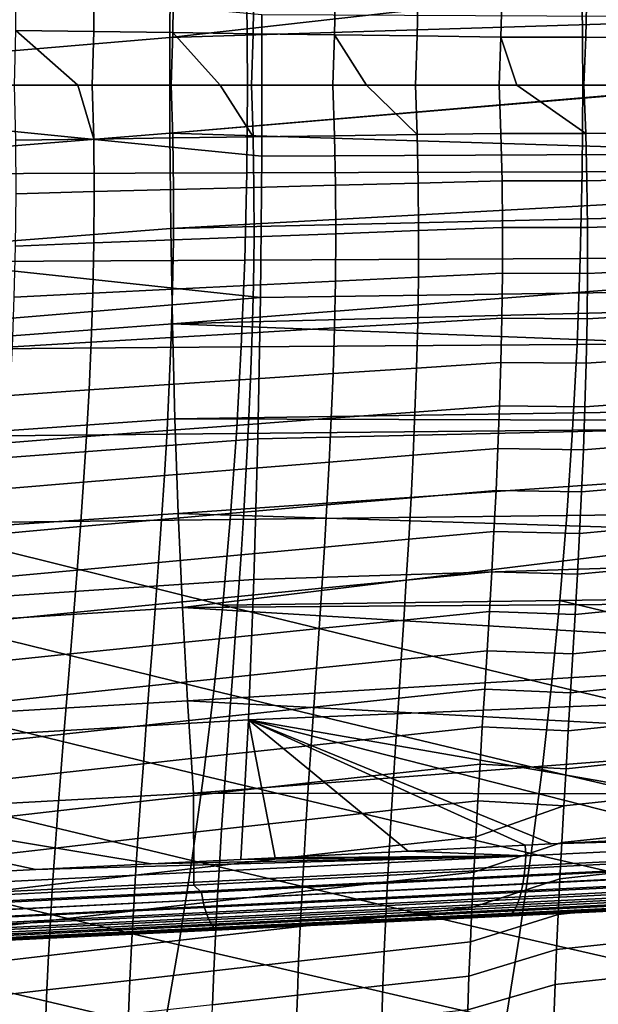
# Model space of a CAD drawing. Header units: metres. Extents: x -25 to 132, y -25 to 25.
# Tile 178 of 256: x 45.8 to 52.46, y -10.57 to 0.75. Entities that reach past the tile are written whole.
import ezdxf

# ---------------------------------------------------------------- set-up
doc = ezdxf.new("R2010")
doc.units = ezdxf.units.M
doc.layers.add('solid_12_061_071_XXX', color=7, linetype='CONTINUOUS')

msp = doc.modelspace()

# ---------------------------------------------------------------- linework, layer by layer
at = {"layer": 'solid_12_061_071_XXX'}
for points in [[(41.036861, -0.000107, 144.79538), (47.529194, 0.549796, 146.412521), (47.538963, 1.648939, 146.373184), (41.041626, 1.077531, 144.775955)], [(47.538963, 1.648939, 146.373184), (47.529194, 0.549796, 146.412521), (53.979977, 1.278917, 148.002563), (53.982368, 1.498988, 147.992981)], [(40.379467, 1.563349, 136.93129), (48.589348, 0.81457, 139.300735), (48.589348, -0.81457, 139.300735), (40.386909, -0.000003, 136.90564)], [(45.760387, 1.247989, 54.599873), (46.658955, 1.223725, 55.329914), (46.653351, 0.618839, 55.296909), (45.757061, 0.631432, 54.566593)], [(47.529194, 0.549796, 146.412521), (53.975777, 0.749701, 148.019363), (53.979977, 1.278917, 148.002563)], [(46.658955, 1.223725, 55.329914), (47.571556, 1.199274, 56.041451), (47.563881, 0.60615, 56.008911), (46.653351, 0.618839, 55.296909)], [(47.571556, 1.199274, 56.041451), (48.497791, 1.17469, 56.734146), (48.488285, 0.593393, 56.702267), (47.563881, 0.60615, 56.008911)], [(48.497791, 1.17469, 56.734146), (49.437279, 1.149984, 57.407661), (49.426189, 0.580574, 57.376648), (48.488285, 0.593393, 56.702267)], [(49.437279, 1.149984, 57.407661), (50.389587, 1.125222, 58.061745), (50.377205, 0.567728, 58.031792), (49.426189, 0.580574, 57.376648)], [(50.389587, 1.125222, 58.061745), (51.354263, 1.100456, 58.696205), (51.340893, 0.554883, 58.667496), (50.377205, 0.567728, 58.031792)], [(51.340893, 0.554883, 58.667496), (51.354263, 1.100456, 58.696205), (52.331345, 1.101003, 59.312351), (52.317245, 0.554897, 59.284126)], [(52.331345, 1.101003, 59.312351), (53.319416, 1.07592, 59.906952), (53.304981, 0.54188, 59.880325), (52.317245, 0.554897, 59.284126)], [(44.555439, 1.017543, 82.196098), (44.56395, 0, 82.208252), (48.423515, 0, 83.190727), (48.4156, 1.007602, 83.17907)], [(48.4156, 1.007602, 83.17907), (48.423515, 0, 83.190727), (52.283085, 0, 84.173203), (52.275757, 0.997647, 84.162048)], [(52.275757, 0.997647, 84.162048), (52.283085, 0, 84.173203), (56.142654, 0, 85.155678), (56.135914, 0.9877, 85.145027)], [(48.589348, -0.81457, 139.300735), (48.589348, 0.81457, 139.300735), (56.794006, 0.776512, 141.688202), (56.794006, -0.776512, 141.688202)], [(47.529247, -0.5501, 146.412521), (53.973579, 0, 148.028152), (53.975777, 0.749701, 148.019363), (47.529194, 0.549796, 146.412521)], [(45.742462, 0, 54.544109), (45.757061, 0.631432, 54.566593), (46.470562, 0, 55.140579)], [(46.470562, 0, 55.140579), (45.757061, 0.631432, 54.566593), (46.653351, 0.618839, 55.296909), (46.636951, 0, 55.274124)], [(46.636951, 0, 55.274124), (46.653351, 0.618839, 55.296909), (47.563881, 0.60615, 56.008911), (47.545891, 0, 55.986046)], [(47.545891, 0, 55.986046), (47.563881, 0.60615, 56.008911), (48.110466, 0, 56.413666)], [(48.110466, 0, 56.413666), (47.563881, 0.60615, 56.008911), (48.488285, 0.593393, 56.702267), (48.468941, 0.000001, 56.67955)], [(48.468941, 0.000001, 56.67955), (48.488285, 0.593393, 56.702267), (49.426189, 0.580574, 57.376648), (49.405762, 0, 57.354321)], [(49.405762, 0, 57.354321), (49.426189, 0.580574, 57.376648), (49.795315, 0, 57.626579)], [(49.795315, 0, 57.626579), (49.426189, 0.580574, 57.376648), (50.377205, 0.567728, 58.031792), (50.355972, 0, 58.01009)], [(50.355972, 0, 58.01009), (50.377205, 0.567728, 58.031792), (51.340893, 0.554883, 58.667496), (51.319176, 0, 58.646629)], [(41.041794, -1.077744, 144.775986), (47.529247, -0.5501, 146.412521), (47.529194, 0.549796, 146.412521), (41.036861, -0.000107, 144.79538)], [(51.319176, 0, 58.646629), (51.340893, 0.554883, 58.667496), (51.52293, 0, 58.77776)], [(51.52293, 0, 58.77776), (51.340893, 0.554883, 58.667496), (52.317245, 0.554897, 59.284126), (52.294956, 0, 59.263733)], [(52.294956, 0, 59.263733), (52.317245, 0.554897, 59.284126), (53.304981, 0.54188, 59.880325), (53.282909, 0, 59.861172)], [(46.653351, -0.618839, 55.296909), (46.470562, 0, 55.140579), (46.636951, 0, 55.274124)], [(46.653351, -0.618839, 55.296909), (46.636951, 0, 55.274124), (47.545891, 0, 55.986046), (47.563881, -0.60615, 56.008911)], [(48.488285, -0.593393, 56.702267), (48.110466, 0, 56.413666), (48.468941, 0.000001, 56.67955)], [(52.275757, -0.997647, 84.162048), (52.283085, 0, 84.173203), (48.423515, 0, 83.190727), (48.4156, -1.007602, 83.17907)], [(48.488285, -0.593393, 56.702267), (48.468941, 0.000001, 56.67955), (49.405762, 0, 57.354321), (49.426189, -0.580574, 57.376648)], [(49.426189, -0.580574, 57.376648), (49.405762, 0, 57.354321), (49.795315, 0, 57.626579), (50.377205, -0.567728, 58.031792)], [(50.377205, -0.567728, 58.031792), (49.795315, 0, 57.626579), (50.355972, 0, 58.01009)], [(50.377205, -0.567728, 58.031792), (50.355972, 0, 58.01009), (51.319176, 0, 58.646629), (51.340893, -0.554883, 58.667496)], [(51.340893, -0.554883, 58.667496), (51.319176, 0, 58.646629), (51.52293, 0, 58.77776), (52.317245, -0.554897, 59.284126)], [(52.317245, -0.554897, 59.284126), (51.52293, 0, 58.77776), (52.294956, 0, 59.263733)], [(56.135914, -0.9877, 85.145027), (56.142654, 0, 85.155678), (52.283085, 0, 84.173203), (52.275757, -0.997647, 84.162048)], [(52.317245, -0.554897, 59.284126), (52.294956, 0, 59.263733), (53.282909, 0, 59.861172), (53.304981, -0.54188, 59.880325)], [(40.386909, -0.000003, 136.90564), (48.589348, -0.81457, 139.300735), (48.573589, -2.442668, 139.355103), (40.379467, -1.563355, 136.93129)], [(48.4156, -1.007602, 83.17907), (48.423515, 0, 83.190727), (44.56395, 0, 82.208252), (44.555439, -1.017543, 82.196098)], [(45.757061, -0.631432, 54.566593), (45.742462, 0, 54.544109), (46.470562, 0, 55.140579), (46.653351, -0.618839, 55.296909)], [(47.529247, -0.5501, 146.412521), (53.973579, -0.007714, 148.028152), (53.973579, 0, 148.028152)], [(47.529247, -0.5501, 146.412521), (53.975777, -0.749701, 148.019363), (53.973579, -0.007714, 148.028152)], [(47.563881, -0.60615, 56.008911), (47.545891, 0, 55.986046), (48.110466, 0, 56.413666), (48.488285, -0.593393, 56.702267)], [(41.056427, -2.153879, 144.717789), (47.539127, -1.649243, 146.373199), (47.529247, -0.5501, 146.412521), (41.041794, -1.077744, 144.775986)], [(47.529247, -0.5501, 146.412521), (47.539127, -1.649243, 146.373199), (53.980133, -1.294333, 148.001938), (53.975777, -0.749701, 148.019363)], [(51.340893, -0.554883, 58.667496), (51.354263, -1.100457, 58.696205), (50.389587, -1.125222, 58.061745), (50.377205, -0.567728, 58.031792)], [(52.331345, -1.101002, 59.312351), (51.354263, -1.100457, 58.696205), (51.340893, -0.554883, 58.667496), (52.317245, -0.554897, 59.284126)], [(53.304981, -0.54188, 59.880325), (53.319416, -1.075921, 59.906952), (52.331345, -1.101002, 59.312351), (52.317245, -0.554897, 59.284126)], [(46.653351, -0.618839, 55.296909), (46.658955, -1.223725, 55.329914), (45.760387, -1.247988, 54.599873), (45.757061, -0.631432, 54.566593)], [(47.563881, -0.60615, 56.008911), (47.571556, -1.199274, 56.041451), (46.658955, -1.223725, 55.329914), (46.653351, -0.618839, 55.296909)], [(48.488285, -0.593393, 56.702267), (48.497791, -1.174689, 56.734146), (47.571556, -1.199274, 56.041451), (47.563881, -0.60615, 56.008911)], [(49.426189, -0.580574, 57.376648), (49.437279, -1.149984, 57.407661), (48.497791, -1.174689, 56.734146), (48.488285, -0.593393, 56.702267)], [(50.377205, -0.567728, 58.031792), (50.389587, -1.125222, 58.061745), (49.437279, -1.149984, 57.407661), (49.426189, -0.580574, 57.376648)], [(48.573589, -2.442668, 139.355103), (48.589348, -0.81457, 139.300735), (56.794006, -0.776512, 141.688202), (56.77998, -2.328701, 141.736465)], [(48.4156, -1.007602, 83.17907), (44.555439, -1.017543, 82.196098), (44.529907, -2.030667, 82.15963), (48.391846, -2.01105, 83.144112)], [(52.275757, -0.997647, 84.162048), (48.4156, -1.007602, 83.17907), (48.391846, -2.01105, 83.144112), (52.253777, -1.991404, 84.128593)], [(56.135914, -0.9877, 85.145027), (52.275757, -0.997647, 84.162048), (52.253777, -1.991404, 84.128593), (56.1157, -1.971774, 85.113068)], [(50.389587, -1.125222, 58.061745), (50.394066, -1.672507, 58.09985), (49.440052, -1.708273, 57.447266), (49.437279, -1.149984, 57.407661)], [(51.354263, -1.100457, 58.696205), (51.360153, -1.636731, 58.73267), (50.394066, -1.672507, 58.09985), (50.389587, -1.125222, 58.061745)], [(52.338085, -1.638306, 59.348324), (51.360153, -1.636731, 58.73267), (51.354263, -1.100457, 58.696205), (52.331345, -1.101002, 59.312351)], [(53.319416, -1.075921, 59.906952), (53.326958, -1.602099, 59.940979), (52.338085, -1.638306, 59.348324), (52.331345, -1.101002, 59.312351)], [(46.658955, -1.223725, 55.329914), (46.655052, -1.814763, 55.373016), (45.753815, -1.849798, 54.643822), (45.760387, -1.247988, 54.599873)], [(47.571556, -1.199274, 56.041451), (47.570114, -1.779455, 56.083549), (46.655052, -1.814763, 55.373016), (46.658955, -1.223725, 55.329914)], [(48.497791, -1.174689, 56.734146), (48.498585, -1.743954, 56.775078), (47.570114, -1.779455, 56.083549), (47.571556, -1.199274, 56.041451)], [(49.437279, -1.149984, 57.407661), (49.440052, -1.708273, 57.447266), (48.498585, -1.743954, 56.775078), (48.497791, -1.174689, 56.734146)], [(47.539127, -1.649243, 146.373199), (53.982368, -1.498988, 147.992981), (53.980133, -1.294333, 148.001938)], [(40.357227, -3.124776, 137.008133), (40.379467, -1.563355, 136.93129), (48.573589, -2.442668, 139.355103)], [(47.558815, -2.746143, 146.294632), (53.993355, -2.247436, 147.94902), (53.982368, -1.498988, 147.992981), (47.539127, -1.649243, 146.373199)], [(41.0807, -3.227051, 144.620956), (47.558815, -2.746143, 146.294632), (47.539127, -1.649243, 146.373199), (41.056427, -2.153879, 144.717789)], [(50.394066, -1.672507, 58.09985), (50.391586, -2.20961, 58.146027), (49.435539, -2.255487, 57.495361), (49.440052, -1.708273, 57.447266)], [(51.360153, -1.636731, 58.73267), (51.359417, -2.163715, 58.776817), (50.391586, -2.20961, 58.146027), (50.394066, -1.672507, 58.09985)], [(52.33831, -2.166802, 59.391968), (51.359417, -2.163715, 58.776817), (51.360153, -1.636731, 58.73267), (52.338085, -1.638306, 59.348324)], [(53.326958, -1.602099, 59.940979), (53.328354, -2.120391, 59.982342), (52.33831, -2.166802, 59.391968), (52.338085, -1.638306, 59.348324)], [(47.570114, -1.779455, 56.083549), (47.560764, -2.346779, 56.135098), (46.642933, -2.392057, 55.426102), (46.655052, -1.814763, 55.373016)], [(48.498585, -1.743954, 56.775078), (48.491779, -2.30125, 56.82497), (47.560764, -2.346779, 56.135098), (47.570114, -1.779455, 56.083549)], [(49.440052, -1.708273, 57.447266), (49.435539, -2.255487, 57.495361), (48.491779, -2.30125, 56.82497), (48.498585, -1.743954, 56.775078)], [(46.655052, -1.814763, 55.373016), (46.642933, -2.392057, 55.426102), (45.738716, -2.436985, 54.698315), (45.753815, -1.849798, 54.643822)], [(48.391846, -2.01105, 83.144112), (44.529907, -2.030667, 82.15963), (44.487358, -3.039382, 82.098846), (48.352261, -3.010349, 83.085838)], [(52.253777, -1.991404, 84.128593), (48.391846, -2.01105, 83.144112), (48.352261, -3.010349, 83.085838), (52.217144, -2.981272, 84.072823)], [(56.1157, -1.971774, 85.113068), (52.253777, -1.991404, 84.128593), (52.217144, -2.981272, 84.072823), (56.082008, -2.952217, 85.059799)], [(53.328354, -2.120391, 59.982342), (53.324356, -2.630775, 60.030964), (52.332855, -2.686482, 59.443203), (52.33831, -2.166802, 59.391968)], [(47.558815, -2.746143, 146.294632), (53.999626, -2.578722, 147.92392), (53.993355, -2.247436, 147.94902)], [(49.435539, -2.255487, 57.495361), (49.424778, -2.791672, 57.551853), (48.478489, -2.846643, 56.883709), (48.491779, -2.30125, 56.82497)], [(50.391586, -2.20961, 58.146027), (50.383095, -2.736559, 58.200184), (49.424778, -2.791672, 57.551853), (49.435539, -2.255487, 57.495361)], [(51.359417, -2.163715, 58.776817), (51.352924, -2.68142, 58.82856), (50.383095, -2.736559, 58.200184), (50.391586, -2.20961, 58.146027)], [(52.332855, -2.686482, 59.443203), (51.352924, -2.68142, 58.82856), (51.359417, -2.163715, 58.776817), (52.33831, -2.166802, 59.391968)], [(47.560764, -2.346779, 56.135098), (47.544704, -2.901329, 56.195988), (46.623882, -2.955713, 55.48904), (46.642933, -2.392057, 55.426102)], [(48.491779, -2.30125, 56.82497), (48.478489, -2.846643, 56.883709), (47.544704, -2.901329, 56.195988), (47.560764, -2.346779, 56.135098)], [(48.542202, -4.067684, 139.463684), (48.573589, -2.442668, 139.355103), (56.77998, -2.328701, 141.736465), (56.751968, -3.878396, 141.832916)], [(40.320351, -4.682454, 137.136063), (40.357227, -3.124776, 137.008133), (48.573589, -2.442668, 139.355103), (48.542202, -4.067684, 139.463684)], [(46.642933, -2.392057, 55.426102), (46.623882, -2.955713, 55.48904), (45.716469, -3.009674, 54.763222), (45.738716, -2.436985, 54.698315)], [(47.558815, -2.746143, 146.294632), (54.008728, -2.994619, 147.887497), (53.999626, -2.578722, 147.92392)], [(51.352924, -2.68142, 58.82856), (51.341526, -3.189857, 58.887817), (50.36953, -3.253385, 58.262234), (50.383095, -2.736559, 58.200184)], [(52.32254, -3.197347, 59.501949), (51.341526, -3.189857, 58.887817), (51.352924, -2.68142, 58.82856), (52.332855, -2.686482, 59.443203)], [(53.324356, -2.630775, 60.030964), (53.315697, -3.133232, 60.086773), (52.32254, -3.197347, 59.501949), (52.332855, -2.686482, 59.443203)], [(41.11454, -4.295825, 144.485779), (47.588245, -3.839335, 146.177002), (47.558815, -2.746143, 146.294632), (41.0807, -3.227051, 144.620956)], [(47.558815, -2.746143, 146.294632), (47.588245, -3.839335, 146.177002), (54.028477, -3.7401, 147.808472), (54.008728, -2.994619, 147.887497)], [(49.424778, -2.791672, 57.551853), (49.408787, -3.316877, 57.61665), (48.459824, -3.380204, 56.951195), (48.478489, -2.846643, 56.883709)], [(50.383095, -2.736559, 58.200184), (50.36953, -3.253385, 58.262234), (49.408787, -3.316877, 57.61665), (49.424778, -2.791672, 57.551853)], [(47.544704, -2.901329, 56.195988), (47.523132, -3.443197, 56.266098), (46.599182, -3.505841, 55.561726), (46.623882, -2.955713, 55.48904)], [(48.478489, -2.846643, 56.883709), (48.459824, -3.380204, 56.951195), (47.523132, -3.443197, 56.266098), (47.544704, -2.901329, 56.195988)], [(48.352261, -3.010349, 83.085838), (44.487358, -3.039382, 82.098846), (44.427788, -4.0437, 82.013741), (48.296837, -4.005505, 83.004257)], [(46.623882, -2.955713, 55.48904), (46.599182, -3.505841, 55.561726), (45.688438, -3.567998, 54.838417), (45.716469, -3.009674, 54.763222)], [(52.217144, -2.981272, 84.072823), (48.352261, -3.010349, 83.085838), (48.296837, -4.005505, 83.004257), (52.165855, -3.96725, 83.994751)], [(56.082008, -2.952217, 85.059799), (52.217144, -2.981272, 84.072823), (52.165855, -3.96725, 83.994751), (56.03484, -3.929021, 84.985222)], [(53.315697, -3.133232, 60.086773), (53.303032, -3.627847, 60.149712), (52.308094, -3.699511, 59.568142), (52.32254, -3.197347, 59.501949)], [(50.36953, -3.253385, 58.262234), (50.351723, -3.76023, 58.332096), (49.388462, -3.831274, 57.689663), (49.408787, -3.316877, 57.61665)], [(51.341526, -3.189857, 58.887817), (51.325981, -3.689141, 58.954525), (50.351723, -3.76023, 58.332096), (50.36953, -3.253385, 58.262234)], [(52.308094, -3.699511, 59.568142), (51.325981, -3.689141, 58.954525), (51.341526, -3.189857, 58.887817), (52.32254, -3.197347, 59.501949)], [(48.459824, -3.380204, 56.951195), (48.436741, -3.902132, 57.027336), (47.497066, -3.972613, 56.345345), (47.523132, -3.443197, 56.266098)], [(49.408787, -3.316877, 57.61665), (49.388462, -3.831274, 57.689663), (48.436741, -3.902132, 57.027336), (48.459824, -3.380204, 56.951195)], [(46.599182, -3.505841, 55.561726), (46.56992, -4.042705, 55.644047), (45.655777, -4.112252, 54.923794), (45.688438, -3.567998, 54.838417)], [(47.523132, -3.443197, 56.266098), (47.497066, -3.972613, 56.345345), (46.56992, -4.042705, 55.644047), (46.599182, -3.505841, 55.561726)], [(51.325981, -3.689141, 58.954525), (51.306942, -4.179495, 59.028618), (50.330368, -4.257352, 58.409714), (50.351723, -3.76023, 58.332096)], [(52.290146, -4.193177, 59.641724), (51.306942, -4.179495, 59.028618), (51.325981, -3.689141, 58.954525), (52.308094, -3.699511, 59.568142)], [(53.303032, -3.627847, 60.149712), (53.286938, -4.114789, 60.21973), (52.290146, -4.193177, 59.641724), (52.308094, -3.699511, 59.568142)], [(41.157864, -5.358774, 144.312561), (47.627357, -4.927363, 146.020599), (47.588245, -3.839335, 146.177002), (41.11454, -4.295825, 144.485779)], [(47.588245, -3.839335, 146.177002), (54.032024, -3.858674, 147.794266), (54.028477, -3.7401, 147.808472)], [(47.588245, -3.839335, 146.177002), (47.627357, -4.927363, 146.020599), (54.052593, -4.483438, 147.71196), (54.032024, -3.858674, 147.794266)], [(49.388462, -3.831274, 57.689663), (49.364555, -4.335161, 57.770828), (48.410046, -4.412765, 57.112064), (48.436741, -3.902132, 57.027336)], [(50.351723, -3.76023, 58.332096), (50.330368, -4.257352, 58.409714), (49.364555, -4.335161, 57.770828), (49.388462, -3.831274, 57.689663)], [(48.436741, -3.902132, 57.027336), (48.410046, -4.412765, 57.112064), (47.467365, -4.489955, 56.433636), (47.497066, -3.972613, 56.345345)], [(48.495419, -5.687834, 139.626343), (48.542202, -4.067684, 139.463684), (56.751968, -3.878396, 141.832916), (56.710072, -5.424057, 141.977417)], [(56.03484, -3.929021, 84.985222), (52.165855, -3.96725, 83.994751), (52.099915, -4.949337, 83.894363), (55.974194, -4.902182, 84.889336)], [(40.269119, -6.234766, 137.314911), (40.320351, -4.682454, 137.136063), (48.542202, -4.067684, 139.463684), (48.495419, -5.687834, 139.626343)], [(48.296837, -4.005505, 83.004257), (44.427788, -4.0437, 82.013741), (44.351196, -5.043632, 81.90432), (48.225578, -4.996523, 82.899353)], [(46.56992, -4.042705, 55.644047), (46.536995, -4.566721, 55.73592), (45.619438, -4.642894, 55.019253), (45.655777, -4.112252, 54.923794)], [(47.497066, -3.972613, 56.345345), (47.467365, -4.489955, 56.433636), (46.536995, -4.566721, 55.73592), (46.56992, -4.042705, 55.644047)], [(52.165855, -3.96725, 83.994751), (48.296837, -4.005505, 83.004257), (48.225578, -4.996523, 82.899353), (52.099915, -4.949337, 83.894363)], [(51.306942, -4.179495, 59.028618), (51.285038, -4.661149, 59.110039), (50.306156, -4.74502, 58.495018), (50.330368, -4.257352, 58.409714)], [(52.269325, -4.678555, 59.722637), (51.285038, -4.661149, 59.110039), (51.306942, -4.179495, 59.028618), (52.290146, -4.193177, 59.641724)], [(53.286938, -4.114789, 60.21973), (53.267986, -4.594227, 60.296772), (52.269325, -4.678555, 59.722637), (52.290146, -4.193177, 59.641724)], [(50.330368, -4.257352, 58.409714), (50.306156, -4.74502, 58.495018), (49.337803, -4.828843, 57.860069), (49.364555, -4.335161, 57.770828)], [(48.410046, -4.412765, 57.112064), (48.380527, -4.912446, 57.205296), (47.434868, -4.995605, 56.530899), (47.467365, -4.489955, 56.433636)], [(49.364555, -4.335161, 57.770828), (49.337803, -4.828843, 57.860069), (48.380527, -4.912446, 57.205296), (48.410046, -4.412765, 57.112064)], [(47.467365, -4.489955, 56.433636), (47.434868, -4.995605, 56.530899), (46.501308, -5.078312, 55.837254), (46.536995, -4.566721, 55.73592)], [(47.627357, -4.927363, 146.020599), (54.077278, -5.131972, 147.613174), (54.052593, -4.483438, 147.71196)], [(46.536995, -4.566721, 55.73592), (46.501308, -5.078312, 55.837254), (45.580357, -5.160383, 55.124706), (45.619438, -4.642894, 55.019253)], [(53.267986, -4.594227, 60.296772), (53.24675, -5.066332, 60.380787), (52.246265, -5.155851, 59.810825), (52.269325, -4.678555, 59.722637)], [(50.306156, -4.74502, 58.495018), (50.279781, -5.223501, 58.587944), (49.308952, -5.312623, 57.957325), (49.337803, -4.828843, 57.860069)], [(51.285038, -4.661149, 59.110039), (51.260918, -5.134332, 59.198734), (50.279781, -5.223501, 58.587944), (50.306156, -4.74502, 58.495018)], [(52.246265, -5.155851, 59.810825), (51.260918, -5.134332, 59.198734), (51.285038, -4.661149, 59.110039), (52.269325, -4.678555, 59.722637)], [(49.337803, -4.828843, 57.860069), (49.308952, -5.312623, 57.957325), (48.348984, -5.401518, 57.306957), (48.380527, -4.912446, 57.205296)], [(41.21059, -6.414512, 144.101501), (47.676071, -6.008789, 145.825623), (47.627357, -4.927363, 146.020599), (41.157864, -5.358774, 144.312561)], [(48.380527, -4.912446, 57.205296), (48.348984, -5.401518, 57.306957), (47.400417, -5.489945, 56.637047), (47.434868, -4.995605, 56.530899)], [(47.627357, -4.927363, 146.020599), (47.676071, -6.008789, 145.825623), (54.081066, -5.224196, 147.598022), (54.077278, -5.131972, 147.613174)], [(52.099915, -4.949337, 83.894363), (48.225578, -4.996523, 82.899353), (48.138489, -5.983407, 82.771133), (52.019318, -5.927533, 83.771667)], [(55.974194, -4.902182, 84.889336), (52.099915, -4.949337, 83.894363), (52.019318, -5.927533, 83.771667), (55.900066, -5.871693, 84.772133)], [(48.035561, -6.966165, 82.619598), (48.138489, -5.983407, 82.771133), (44.351196, -5.043632, 81.90432), (44.257587, -6.039188, 81.770569)], [(48.138489, -5.983407, 82.771133), (48.225578, -4.996523, 82.899353), (44.351196, -5.043632, 81.90432)], [(46.501308, -5.078312, 55.837254), (46.463745, -5.577899, 55.947968), (45.539482, -5.665184, 55.240059), (45.580357, -5.160383, 55.124706)], [(47.434868, -4.995605, 56.530899), (47.400417, -5.489945, 56.637047), (46.463745, -5.577899, 55.947968), (46.501308, -5.078312, 55.837254)], [(53.24675, -5.066332, 60.380787), (53.223797, -5.531276, 60.471729), (52.221592, -5.625275, 59.906227), (52.246265, -5.155851, 59.810825)], [(51.260918, -5.134332, 59.198734), (51.235218, -5.599274, 59.294643), (50.251938, -5.693059, 58.688431), (50.279781, -5.223501, 58.587944)], [(52.221592, -5.625275, 59.906227), (51.235218, -5.599274, 59.294643), (51.260918, -5.134332, 59.198734), (52.246265, -5.155851, 59.810825)], [(47.676071, -6.008789, 145.825623), (54.113873, -5.961938, 147.466721), (54.081066, -5.224196, 147.598022)], [(49.308952, -5.312623, 57.957325), (49.278748, -5.786806, 58.062519), (48.316208, -5.880325, 57.416977), (48.348984, -5.401518, 57.306957)], [(50.279781, -5.223501, 58.587944), (50.251938, -5.693059, 58.688431), (49.278748, -5.786806, 58.062519), (49.308952, -5.312623, 57.957325)], [(48.348984, -5.401518, 57.306957), (48.316208, -5.880325, 57.416977), (47.364861, -5.973358, 56.752003), (47.400417, -5.489945, 56.637047)], [(48.433559, -7.301352, 139.84288), (48.495419, -5.687834, 139.626343), (56.710072, -5.424057, 141.977417), (56.654396, -6.964169, 142.169815)], [(47.400417, -5.489945, 56.637047), (47.364861, -5.973358, 56.752003), (46.425201, -6.065904, 56.06797), (46.463745, -5.577899, 55.947968)], [(53.223797, -5.531276, 60.471729), (53.199654, -5.989246, 60.569553), (52.195881, -6.087051, 60.008808), (52.221592, -5.625275, 59.906227)], [(46.463745, -5.577899, 55.947968), (46.425201, -6.065904, 56.06797), (45.497749, -6.157756, 55.365215), (45.539482, -5.665184, 55.240059)], [(51.235218, -5.599274, 59.294643), (51.208549, -6.056212, 59.397713), (50.223274, -6.153971, 58.796425), (50.251938, -5.693059, 58.688431)], [(52.195881, -6.087051, 60.008808), (51.208549, -6.056212, 59.397713), (51.235218, -5.599274, 59.294643), (52.221592, -5.625275, 59.906227)], [(40.203876, -7.780003, 137.54454), (40.269119, -6.234766, 137.314911), (48.495419, -5.687834, 139.626343), (48.433559, -7.301352, 139.84288)], [(50.251938, -5.693059, 58.688431), (50.223274, -6.153971, 58.796425), (49.247883, -6.251705, 58.175594), (49.278748, -5.786806, 58.062519)], [(48.316208, -5.880325, 57.416977), (48.28294, -6.349217, 57.53529), (47.328979, -6.446234, 56.875694), (47.364861, -5.973358, 56.752003)], [(49.278748, -5.786806, 58.062519), (49.247883, -6.251705, 58.175594), (48.28294, -6.349217, 57.53529), (48.316208, -5.880325, 57.416977)], [(55.812462, -6.837548, 84.633629), (55.900066, -5.871693, 84.772133), (52.019318, -5.927533, 83.771667)], [(47.364861, -5.973358, 56.752003), (47.328979, -6.446234, 56.875694), (46.386505, -6.542758, 56.197189), (46.425201, -6.065904, 56.06797)], [(47.676071, -6.008789, 145.825623), (54.1353, -6.396424, 147.380981), (54.113873, -5.961938, 147.466721)], [(51.814163, -7.872251, 83.45932), (51.924068, -6.901838, 83.626648), (48.138489, -5.983407, 82.771133), (48.035561, -6.966165, 82.619598)], [(51.924068, -6.901838, 83.626648), (52.019318, -5.927533, 83.771667), (48.138489, -5.983407, 82.771133)], [(55.71138, -7.799742, 84.473801), (55.812462, -6.837548, 84.633629), (52.019318, -5.927533, 83.771667), (51.924068, -6.901838, 83.626648)], [(53.199654, -5.989246, 60.569553), (53.174698, -6.440475, 60.674252), (52.169533, -6.541451, 60.118561), (52.195881, -6.087051, 60.008808)], [(41.272663, -7.461666, 143.852783), (47.734325, -7.082201, 145.592316), (47.676071, -6.008789, 145.825623), (41.21059, -6.414512, 144.101501)], [(47.916798, -7.9448, 82.444733), (48.035561, -6.966165, 82.619598), (44.257587, -6.039188, 81.770569), (44.146961, -7.030381, 81.612488)], [(46.425201, -6.065904, 56.06797), (46.386505, -6.542758, 56.197189), (45.456028, -6.63857, 55.500107), (45.497749, -6.157756, 55.365215)], [(47.676071, -6.008789, 145.825623), (47.734325, -7.082201, 145.592316), (54.151001, -6.696231, 147.31813), (54.1353, -6.396424, 147.380981)], [(51.208549, -6.056212, 59.397713), (51.181347, -6.505428, 59.507931), (50.19426, -6.606553, 58.911911), (50.223274, -6.153971, 58.796425)], [(52.169533, -6.541451, 60.118561), (51.181347, -6.505428, 59.507931), (51.208549, -6.056212, 59.397713), (52.195881, -6.087051, 60.008808)], [(50.223274, -6.153971, 58.796425), (50.19426, -6.606553, 58.911911), (49.216858, -6.707674, 58.296539), (49.247883, -6.251705, 58.175594)], [(49.247883, -6.251705, 58.175594), (49.216858, -6.707674, 58.296539), (48.249699, -6.808584, 57.66188), (48.28294, -6.349217, 57.53529)], [(47.328979, -6.446234, 56.875694), (47.293316, -6.908999, 57.00811), (46.348209, -7.008922, 56.335617), (46.386505, -6.542758, 56.197189)], [(48.28294, -6.349217, 57.53529), (48.249699, -6.808584, 57.66188), (47.293316, -6.908999, 57.00811), (47.328979, -6.446234, 56.875694)], [(53.174698, -6.440475, 60.674252), (53.149288, -6.885202, 60.785828), (52.142944, -6.988753, 60.235474), (52.169533, -6.541451, 60.118561)], [(46.386505, -6.542758, 56.197189), (46.348209, -7.008922, 56.335617), (45.414898, -7.108125, 55.644711), (45.456028, -6.63857, 55.500107)], [(51.181347, -6.505428, 59.507931), (51.153996, -6.947215, 59.625298), (50.165302, -7.051134, 59.034885), (50.19426, -6.606553, 58.911911)], [(52.142944, -6.988753, 60.235474), (51.153996, -6.947215, 59.625298), (51.181347, -6.505428, 59.507931), (52.169533, -6.541451, 60.118561)], [(50.19426, -6.606553, 58.911911), (50.165302, -7.051134, 59.034885), (49.1861, -7.155076, 58.425354), (49.216858, -6.707674, 58.296539)], [(47.734325, -7.082201, 145.592316), (54.192429, -7.426641, 147.152359), (54.151001, -6.696231, 147.31813)], [(49.216858, -6.707674, 58.296539), (49.1861, -7.155076, 58.425354), (48.216934, -7.258827, 57.796753), (48.249699, -6.808584, 57.66188)], [(47.293316, -6.908999, 57.00811), (47.258339, -7.362088, 57.149254), (46.310814, -7.464866, 56.483246), (46.348209, -7.008922, 56.335617)], [(48.249699, -6.808584, 57.66188), (48.216934, -7.258827, 57.796753), (47.258339, -7.362088, 57.149254), (47.293316, -6.908999, 57.00811)], [(55.596817, -8.758267, 84.292664), (55.71138, -7.799742, 84.473801), (51.924068, -6.901838, 83.626648), (51.814163, -7.872251, 83.45932)], [(53.149288, -6.885202, 60.785828), (53.123787, -7.323669, 60.904274), (52.116497, -7.429233, 60.359558), (52.142944, -6.988753, 60.235474)], [(46.348209, -7.008922, 56.335617), (46.310814, -7.464866, 56.483246), (45.374866, -7.566924, 55.799034), (45.414898, -7.108125, 55.644711)], [(51.689602, -8.838772, 83.269676), (51.814163, -7.872251, 83.45932), (48.035561, -6.966165, 82.619598), (47.916798, -7.9448, 82.444733)], [(55.597923, -8.546329, 142.134476), (48.433559, -7.301352, 139.84288), (56.654396, -6.964169, 142.169815), (56.565918, -8.498116, 142.404633)], [(51.153996, -6.947215, 59.625298), (51.126888, -7.381866, 59.749809), (50.136818, -7.488043, 59.165356), (50.165302, -7.051134, 59.034885)], [(52.116497, -7.429233, 60.359558), (51.126888, -7.381866, 59.749809), (51.153996, -6.947215, 59.625298), (52.142944, -6.988753, 60.235474)], [(41.343994, -8.498859, 143.566666), (47.802044, -8.146192, 145.320877), (47.734325, -7.082201, 145.592316), (41.272663, -7.461666, 143.852783)], [(47.7822, -8.919318, 82.246544), (47.916798, -7.9448, 82.444733), (44.146961, -7.030381, 81.612488), (44.019314, -8.017219, 81.430077)], [(47.734325, -7.082201, 145.592316), (47.802044, -8.146192, 145.320877), (54.205994, -7.649857, 147.098068), (54.192429, -7.426641, 147.152359)], [(50.165302, -7.051134, 59.034885), (50.136818, -7.488043, 59.165356), (49.15604, -7.594275, 58.562035), (49.1861, -7.155076, 58.425354)], [(49.1861, -7.155076, 58.425354), (49.15604, -7.594275, 58.562035), (48.185101, -7.700344, 57.939903), (48.216934, -7.258827, 57.796753)], [(47.314426, -8.958158, 139.822495), (40.203876, -7.780003, 137.54454), (48.433559, -7.301352, 139.84288), (48.347012, -8.906831, 140.110428)], [(47.258339, -7.362088, 57.149254), (47.224529, -7.805935, 57.299122), (46.274811, -7.91106, 56.640079), (46.310814, -7.464866, 56.483246)], [(48.216934, -7.258827, 57.796753), (48.185101, -7.700344, 57.939903), (47.224529, -7.805935, 57.299122), (47.258339, -7.362088, 57.149254)], [(48.74189, -8.887205, 140.220581), (48.347012, -8.906831, 140.110428), (48.433559, -7.301352, 139.84288)], [(53.693447, -8.641098, 141.602814), (48.433559, -7.301352, 139.84288), (55.597923, -8.546329, 142.134476)], [(50.275055, -8.811016, 140.648422), (48.74189, -8.887205, 140.220581), (48.433559, -7.301352, 139.84288)], [(51.620941, -8.744132, 141.024155), (50.275055, -8.811016, 140.648422), (48.433559, -7.301352, 139.84288)], [(51.922512, -8.729144, 141.108353), (51.620941, -8.744132, 141.024155), (48.433559, -7.301352, 139.84288)], [(53.693447, -8.641098, 141.602814), (51.922512, -8.729144, 141.108353), (48.433559, -7.301352, 139.84288)], [(53.123787, -7.323669, 60.904274), (53.098545, -7.756116, 61.029594), (52.09058, -7.86317, 60.490803), (52.116497, -7.429233, 60.359558)], [(46.310814, -7.464866, 56.483246), (46.274811, -7.91106, 56.640079), (45.336452, -8.015471, 55.96307), (45.374866, -7.566924, 55.799034)], [(51.126888, -7.381866, 59.749809), (51.100407, -7.809676, 59.88147), (50.109211, -7.91761, 59.303314), (50.136818, -7.488043, 59.165356)], [(52.09058, -7.86317, 60.490803), (51.100407, -7.809676, 59.88147), (51.126888, -7.381866, 59.749809), (52.116497, -7.429233, 60.359558)], [(50.136818, -7.488043, 59.165356), (50.109211, -7.91761, 59.303314), (49.127117, -8.025638, 58.706585), (49.15604, -7.594275, 58.562035)], [(48.185101, -7.700344, 57.939903), (48.154659, -8.133534, 58.091335), (47.192356, -8.240976, 57.457714), (47.224529, -7.805935, 57.299122)], [(47.802044, -8.146192, 145.320877), (54.238129, -8.152737, 146.969452), (54.205994, -7.649857, 147.098068)], [(49.15604, -7.594275, 58.562035), (49.127117, -8.025638, 58.706585), (48.154659, -8.133534, 58.091335), (48.185101, -7.700344, 57.939903)], [(45.985008, -9.02426, 139.452042), (40.203876, -7.780003, 137.54454), (47.314426, -8.958158, 139.822495)], [(45.985008, -9.02426, 139.452042), (45.03648, -9.071442, 139.187958), (40.203876, -7.780003, 137.54454)], [(47.224529, -7.805935, 57.299122), (47.192356, -8.240976, 57.457714), (46.240692, -8.347975, 56.806114), (46.274811, -7.91106, 56.640079)], [(51.100407, -7.809676, 59.88147), (51.074936, -8.230939, 60.020279), (50.082893, -8.340162, 59.448765), (50.109211, -7.91761, 59.303314)], [(52.065575, -8.29084, 60.629215), (51.074936, -8.230939, 60.020279), (51.100407, -7.809676, 59.88147), (52.09058, -7.86317, 60.490803)], [(53.098545, -7.756116, 61.029594), (53.073921, -8.182781, 61.161781), (52.065575, -8.29084, 60.629215), (52.09058, -7.86317, 60.490803)], [(46.274811, -7.91106, 56.640079), (46.240692, -8.347975, 56.806114), (45.300163, -8.454273, 56.136826), (45.336452, -8.015471, 55.96307)], [(50.109211, -7.91761, 59.303314), (50.082893, -8.340162, 59.448765), (49.099754, -8.449526, 58.859005), (49.127117, -8.025638, 58.706585)], [(55.468773, -9.71312, 84.09021), (55.596817, -8.758267, 84.292664), (51.814163, -7.872251, 83.45932), (51.689602, -8.838772, 83.269676)], [(47.631767, -9.889724, 82.025032), (47.7822, -8.919318, 82.246544), (44.019314, -8.017219, 81.430077), (43.874645, -8.999715, 81.223328)], [(51.550385, -9.8014, 83.057709), (51.689602, -8.838772, 83.269676), (47.916798, -7.9448, 82.444733), (47.7822, -8.919318, 82.246544)], [(49.127117, -8.025638, 58.706585), (49.099754, -8.449526, 58.859005), (48.126053, -8.558798, 58.251045), (48.154659, -8.133534, 58.091335)], [(44.138931, -9.387632, 143.987122), (47.806656, -9.202583, 144.991959), (47.802044, -8.146192, 145.320877), (41.343994, -8.498859, 143.566666)], [(48.154659, -8.133534, 58.091335), (48.126053, -8.558798, 58.251045), (47.162292, -8.667644, 57.625034), (47.192356, -8.240976, 57.457714)], [(47.802044, -8.146192, 145.320877), (47.806656, -9.202583, 144.991959), (54.288082, -8.874093, 146.769562), (54.238129, -8.152737, 146.969452)], [(47.192356, -8.240976, 57.457714), (47.162292, -8.667644, 57.625034), (46.20895, -8.776076, 56.981358), (46.240692, -8.347975, 56.806114)], [(51.074936, -8.230939, 60.020279), (51.050808, -8.645941, 60.166248), (50.058208, -8.756019, 59.601723), (50.082893, -8.340162, 59.448765)], [(52.065575, -8.29084, 60.629215), (51.050808, -8.645941, 60.166248), (51.074936, -8.230939, 60.020279)], [(53.073921, -8.182781, 61.161781), (53.050194, -8.603908, 61.300858), (52.041775, -8.712518, 60.774815), (52.065575, -8.29084, 60.629215)], [(46.240692, -8.347975, 56.806114), (46.20895, -8.776076, 56.981358), (45.26651, -8.883829, 56.320293), (45.300163, -8.454273, 56.136826)], [(50.082893, -8.340162, 59.448765), (50.058208, -8.756019, 59.601723), (49.074322, -8.866287, 59.01931), (49.099754, -8.449526, 58.859005)], [(52.065575, -8.29084, 60.629215), (52.041775, -8.712518, 60.774815), (51.028278, -9.054961, 60.319405), (51.050808, -8.645941, 60.166248)], [(49.099754, -8.449526, 58.859005), (49.074322, -8.866287, 59.01931), (48.099663, -8.976511, 58.41906), (48.126053, -8.558798, 58.251045)], [(48.126053, -8.558798, 58.251045), (48.099663, -8.976511, 58.41906), (47.134727, -9.086343, 57.801105), (47.162292, -8.667644, 57.625034)], [(51.61964, -8.980365, 141.102722), (51.626678, -8.864407, 141.057541), (58.210995, -8.537885, 142.894272), (58.20422, -8.655154, 142.938782)], [(51.626678, -8.864407, 141.057541), (51.620941, -8.744132, 141.024155), (51.922512, -8.729144, 141.108353), (58.210995, -8.537885, 142.894272)], [(58.210995, -8.537885, 142.894272), (51.922512, -8.729144, 141.108353), (53.693447, -8.641098, 141.602814)], [(53.050194, -8.603908, 61.300858), (53.027596, -9.019736, 61.446846), (52.019436, -9.128472, 60.927628), (52.041775, -8.712518, 60.774815)], [(47.162292, -8.667644, 57.625034), (47.134727, -9.086343, 57.801105), (46.179981, -9.195798, 57.165836), (46.20895, -8.776076, 56.981358)], [(51.050808, -8.645941, 60.166248), (51.028278, -9.054961, 60.319405), (50.035431, -9.165483, 59.762222), (50.058208, -8.756019, 59.601723)], [(52.041775, -8.712518, 60.774815), (52.019436, -9.128472, 60.927628), (51.007599, -9.458278, 60.47979), (51.028278, -9.054961, 60.319405)], [(51.608513, -9.089778, 141.161407), (51.61964, -8.980365, 141.102722), (58.20422, -8.655154, 142.938782), (58.193291, -8.765902, 142.997055)], [(46.20895, -8.776076, 56.981358), (46.179981, -9.195798, 57.165836), (45.235901, -9.304599, 56.513512), (45.26651, -8.883829, 56.320293)], [(51.626678, -8.864407, 141.057541), (48.74189, -8.887205, 140.220581), (50.275055, -8.811016, 140.648422)], [(50.058208, -8.756019, 59.601723), (50.035431, -9.165483, 59.762222), (49.051094, -9.276251, 59.187546), (49.074322, -8.866287, 59.01931)], [(51.626678, -8.864407, 141.057541), (50.275055, -8.811016, 140.648422), (51.620941, -8.744132, 141.024155)], [(51.593475, -9.190947, 141.232651), (51.608513, -9.089778, 141.161407), (58.193291, -8.765902, 142.997055), (58.178383, -8.86838, 143.068146)], [(45.034065, -9.305254, 139.267899), (45.041302, -9.190557, 139.222061), (51.626678, -8.864407, 141.057541), (51.61964, -8.980365, 141.102722)], [(45.041302, -9.190557, 139.222061), (45.03648, -9.071442, 139.187958), (45.985008, -9.02426, 139.452042), (51.626678, -8.864407, 141.057541)], [(51.626678, -8.864407, 141.057541), (45.985008, -9.02426, 139.452042), (47.314426, -8.958158, 139.822495)], [(51.626678, -8.864407, 141.057541), (47.314426, -8.958158, 139.822495), (48.347012, -8.906831, 140.110428)], [(51.396511, -10.760137, 82.823418), (51.550385, -9.8014, 83.057709), (47.7822, -8.919318, 82.246544), (47.631767, -9.889724, 82.025032)], [(54.301048, -8.96484, 146.738159), (54.288082, -8.874093, 146.769562), (47.806656, -9.202583, 144.991959), (47.892429, -9.287274, 144.979233)], [(49.074322, -8.866287, 59.01931), (49.051094, -9.276251, 59.187546), (48.075775, -9.387025, 58.595421), (48.099663, -8.976511, 58.41906)], [(51.626678, -8.864407, 141.057541), (48.347012, -8.906831, 140.110428), (48.74189, -8.887205, 140.220581)], [(55.327248, -10.664292, 83.866447), (55.468773, -9.71312, 84.09021), (51.689602, -8.838772, 83.269676), (51.550385, -9.8014, 83.057709)], [(51.57476, -9.282299, 141.315369), (51.593475, -9.190947, 141.232651), (58.178383, -8.86838, 143.068146), (58.159725, -8.960971, 143.150955)], [(47.4655, -10.856023, 81.780182), (47.631767, -9.889724, 82.025032), (43.874645, -8.999715, 81.223328), (43.712963, -9.97788, 80.992249)], [(45.022823, -9.413388, 139.326965), (45.034065, -9.305254, 139.267899), (51.61964, -8.980365, 141.102722), (51.608513, -9.089778, 141.161407)], [(48.099663, -8.976511, 58.41906), (48.075775, -9.387025, 58.595421), (47.109959, -9.497448, 57.985973), (47.134727, -9.086343, 57.801105)], [(54.316803, -9.050488, 146.695679), (54.301048, -8.96484, 146.738159), (47.892429, -9.287274, 144.979233), (47.908291, -9.370687, 144.935913)], [(54.335083, -9.129609, 146.642822), (54.316803, -9.050488, 146.695679), (47.908291, -9.370687, 144.935913), (47.926552, -9.447601, 144.882645)], [(51.028278, -9.054961, 60.319405), (51.007599, -9.458278, 60.47979), (50.01482, -9.568858, 59.930305), (50.035431, -9.165483, 59.762222)], [(51.527508, -9.43005, 141.509918), (51.552658, -9.362414, 141.408264), (58.137615, -9.042215, 143.244171), (58.112404, -9.110829, 143.346329)], [(51.552658, -9.362414, 141.408264), (51.57476, -9.282299, 141.315369), (58.159725, -8.960971, 143.150955), (58.137615, -9.042215, 143.244171)], [(53.027596, -9.019736, 61.446846), (53.006371, -9.430508, 61.599777), (51.99881, -9.538974, 61.087696), (52.019436, -9.128472, 60.927628)], [(45.007748, -9.513303, 139.398376), (45.022823, -9.413388, 139.326965), (51.608513, -9.089778, 141.161407), (51.593475, -9.190947, 141.232651)], [(47.134727, -9.086343, 57.801105), (47.109959, -9.497448, 57.985973), (46.154099, -9.607534, 57.359596), (46.179981, -9.195798, 57.165836)], [(54.355587, -9.200882, 146.58046), (54.335083, -9.129609, 146.642822), (47.926552, -9.447601, 144.882645), (47.946922, -9.516774, 144.820312)], [(50.035431, -9.165483, 59.762222), (50.01482, -9.568858, 59.930305), (49.03035, -9.679744, 59.363747), (49.051094, -9.276251, 59.187546)], [(52.019436, -9.128472, 60.927628), (51.99881, -9.538974, 61.087696), (50.989021, -9.856168, 60.647434), (51.007599, -9.458278, 60.47979)], [(51.469685, -9.523884, 141.732986), (51.499706, -9.484153, 141.618713), (58.084488, -9.165732, 143.455811), (58.054302, -9.206056, 143.570892)], [(51.499706, -9.484153, 141.618713), (51.527508, -9.43005, 141.509918), (58.112404, -9.110829, 143.346329), (58.084488, -9.165732, 143.455811)], [(47.892429, -9.287274, 144.979233), (47.806656, -9.202583, 144.991959), (44.138931, -9.387632, 143.987122), (41.437946, -9.6107, 143.209946)], [(47.908291, -9.370687, 144.935913), (47.892429, -9.287274, 144.979233), (41.437946, -9.6107, 143.209946), (41.453876, -9.691983, 143.165955)], [(44.967072, -9.682505, 139.573624), (44.989067, -9.603468, 139.481018), (51.57476, -9.282299, 141.315369), (51.552658, -9.362414, 141.408264)], [(44.989067, -9.603468, 139.481018), (45.007748, -9.513303, 139.398376), (51.593475, -9.190947, 141.232651), (51.57476, -9.282299, 141.315369)], [(46.179981, -9.195798, 57.165836), (46.154099, -9.607534, 57.359596), (45.208652, -9.717, 56.716534), (45.235901, -9.304599, 56.513512)], [(54.377968, -9.263117, 146.509644), (54.355587, -9.200882, 146.58046), (47.946922, -9.516774, 144.820312), (47.96907, -9.57709, 144.749908)], [(54.401852, -9.315274, 146.431549), (54.377968, -9.263117, 146.509644), (47.96907, -9.57709, 144.749908), (47.992638, -9.627573, 144.672562)], [(49.051094, -9.276251, 59.187546), (49.03035, -9.679744, 59.363747), (48.05468, -9.790691, 58.78017), (48.075775, -9.387025, 58.595421)], [(51.437908, -9.548625, 141.850952), (51.469685, -9.523884, 141.732986), (58.054302, -9.206056, 143.570892), (58.022331, -9.231165, 143.689743)], [(58.022331, -9.231165, 143.689743), (57.973385, -9.24142, 143.806122), (57.429207, -9.267647, 143.654175), (51.437908, -9.548625, 141.850952)], [(51.437908, -9.548625, 141.850952), (57.429207, -9.267647, 143.654175), (55.381069, -9.366358, 143.082062)], [(47.926552, -9.447601, 144.882645), (47.908291, -9.370687, 144.935913), (41.453876, -9.691983, 143.165955), (41.472099, -9.766819, 143.112442)], [(44.942093, -9.749203, 139.674805), (44.967072, -9.682505, 139.573624), (51.552658, -9.362414, 141.408264), (51.527508, -9.43005, 141.509918)], [(48.075775, -9.387025, 58.595421), (48.05468, -9.790691, 58.78017), (47.088287, -9.901333, 58.179688), (47.109959, -9.497448, 57.985973)], [(54.426846, -9.356485, 146.347488), (54.401852, -9.315274, 146.431549), (47.992638, -9.627573, 144.672562), (48.017246, -9.667409, 144.589523)], [(54.452526, -9.386062, 146.258865), (54.426846, -9.356485, 146.347488), (48.017246, -9.667409, 144.589523), (48.0425, -9.695952, 144.502167)], [(54.47847, -9.403508, 146.16716), (54.452526, -9.386062, 146.258865), (48.0425, -9.695952, 144.502167), (48.067986, -9.712745, 144.41185)], [(51.437908, -9.548625, 141.850952), (55.381069, -9.366358, 143.082062), (53.477264, -9.458112, 142.550018)], [(47.946922, -9.516774, 144.820312), (47.926552, -9.447601, 144.882645), (41.472099, -9.766819, 143.112442), (41.492329, -9.834035, 143.050247)], [(44.884766, -9.841702, 139.896515), (44.914516, -9.802541, 139.78299), (51.499706, -9.484153, 141.618713), (51.469685, -9.523884, 141.732986)], [(44.914516, -9.802541, 139.78299), (44.942093, -9.749203, 139.674805), (51.527508, -9.43005, 141.509918), (51.499706, -9.484153, 141.618713)], [(47.109959, -9.497448, 57.985973), (47.088287, -9.901333, 58.179688), (46.131603, -10.011683, 57.562691), (46.154099, -9.607534, 57.359596)], [(48.067986, -9.712745, 144.41185), (48.023186, -9.720891, 144.303467), (54.504238, -9.408535, 146.073883), (54.47847, -9.403508, 146.16716)], [(51.706787, -9.543441, 142.055161), (53.477264, -9.458112, 142.550018), (54.504238, -9.408535, 146.073883), (48.023186, -9.720891, 144.303467)], [(51.007599, -9.458278, 60.47979), (50.989021, -9.856168, 60.647434), (49.996643, -9.966447, 60.106003), (50.01482, -9.568858, 59.930305)], [(51.437908, -9.548625, 141.850952), (53.477264, -9.458112, 142.550018), (51.706787, -9.543441, 142.055161)], [(53.006371, -9.430508, 61.599777), (52.986752, -9.836465, 61.759682), (51.980156, -9.944293, 61.255043), (51.99881, -9.538974, 61.087696)], [(47.96907, -9.57709, 144.749908), (47.946922, -9.516774, 144.820312), (41.492329, -9.834035, 143.050247), (41.514244, -9.892581, 142.980331)], [(47.992638, -9.627573, 144.672562), (47.96907, -9.57709, 144.749908), (41.514244, -9.892581, 142.980331), (41.537506, -9.941542, 142.903793)], [(48.017246, -9.667409, 144.589523), (47.992638, -9.627573, 144.672562), (41.537506, -9.941542, 142.903793), (41.561752, -9.980151, 142.821838)], [(44.853294, -9.866088, 140.013672), (44.884766, -9.841702, 139.896515), (51.469685, -9.523884, 141.732986), (51.437908, -9.548625, 141.850952)], [(51.437908, -9.548625, 141.850952), (51.396103, -9.558414, 141.968323), (50.059597, -9.622828, 141.594833), (44.853294, -9.866088, 140.013672)], [(44.853294, -9.866088, 140.013672), (50.059597, -9.622828, 141.594833), (48.526512, -9.696715, 141.16655)], [(46.154099, -9.607534, 57.359596), (46.131603, -10.011683, 57.562691), (45.185078, -10.121447, 56.929409), (45.208652, -9.717, 56.716534)], [(51.396103, -9.558414, 141.968323), (51.706787, -9.543441, 142.055161), (48.023186, -9.720891, 144.303467)], [(50.059597, -9.622828, 141.594833), (51.396103, -9.558414, 141.968323), (48.023186, -9.720891, 144.303467)], [(48.526512, -9.696715, 141.16655), (50.059597, -9.622828, 141.594833), (48.023186, -9.720891, 144.303467)], [(50.01482, -9.568858, 59.930305), (49.996643, -9.966447, 60.106003), (49.012363, -10.077093, 59.547958), (49.03035, -9.679744, 59.363747)], [(51.99881, -9.538974, 61.087696), (51.980156, -9.944293, 61.255043), (50.972797, -10.24891, 60.822369), (50.989021, -9.856168, 60.647434)], [(51.437908, -9.548625, 141.850952), (51.706787, -9.543441, 142.055161), (51.396103, -9.558414, 141.968323)], [(48.0425, -9.695952, 144.502167), (48.017246, -9.667409, 144.589523), (41.561752, -9.980151, 142.821838), (41.586601, -10.007805, 142.735733)], [(41.611668, -10.024072, 142.646835), (41.574249, -10.031699, 142.540619), (44.404312, -9.895304, 143.314377), (48.067986, -9.712745, 144.41185)], [(48.067986, -9.712745, 144.41185), (48.0425, -9.695952, 144.502167), (41.586601, -10.007805, 142.735733), (41.611668, -10.024072, 142.646835)], [(48.526512, -9.696715, 141.16655), (48.023186, -9.720891, 144.303467), (44.404312, -9.895304, 143.314377), (47.099014, -9.765514, 140.768005)], [(48.067986, -9.712745, 144.41185), (44.404312, -9.895304, 143.314377), (48.023186, -9.720891, 144.303467)], [(44.853294, -9.866088, 140.013672), (48.526512, -9.696715, 141.16655), (47.099014, -9.765514, 140.768005)], [(49.03035, -9.679744, 59.363747), (49.012363, -10.077093, 59.547958), (48.036667, -10.18786, 58.973358), (48.05468, -9.790691, 58.78017)], [(45.76965, -9.829584, 140.397156), (47.099014, -9.765514, 140.768005), (44.404312, -9.895304, 143.314377)], [(44.853294, -9.866088, 140.013672), (47.099014, -9.765514, 140.768005), (45.76965, -9.829584, 140.397156)], [(48.05468, -9.790691, 58.78017), (48.036667, -10.18786, 58.973358), (47.070007, -10.298368, 58.382298), (47.088287, -9.901333, 58.179688)], [(55.172245, -11.611779, 83.621361), (55.327248, -10.664292, 83.866447), (51.550385, -9.8014, 83.057709), (51.396511, -10.760137, 82.823418)], [(52.986752, -9.836465, 61.759682), (52.968975, -10.237848, 61.926579), (51.963722, -10.344701, 61.429703), (51.980156, -9.944293, 61.255043)], [(47.088287, -9.901333, 58.179688), (47.070007, -10.298368, 58.382298), (46.112804, -10.408636, 57.775173), (46.131603, -10.011683, 57.562691)], [(51.227985, -11.714979, 82.566803), (51.396511, -10.760137, 82.823418), (47.631767, -9.889724, 82.025032), (47.4655, -10.856023, 81.780182)], [(49.996643, -9.966447, 60.106003), (49.981159, -10.358553, 60.28936), (48.997414, -10.468625, 59.740223), (49.012363, -10.077093, 59.547958)], [(50.989021, -9.856168, 60.647434), (50.972797, -10.24891, 60.822369), (49.981159, -10.358553, 60.28936), (49.996643, -9.966447, 60.106003)], [(51.980156, -9.944293, 61.255043), (51.963722, -10.344701, 61.429703), (50.959156, -10.636777, 61.004635), (50.972797, -10.24891, 60.822369)], [(47.283398, -11.818221, 81.512001), (47.4655, -10.856023, 81.780182), (43.712963, -9.97788, 80.992249), (43.53426, -10.951723, 80.736816)], [(46.131603, -10.011683, 57.562691), (46.112804, -10.408636, 57.775173), (45.165493, -10.518356, 57.152195), (45.185078, -10.121447, 56.929409)], [(49.012363, -10.077093, 59.547958), (48.997414, -10.468625, 59.740223), (48.022015, -10.578879, 59.175022), (48.036667, -10.18786, 58.973358)], [(48.036667, -10.18786, 58.973358), (48.022015, -10.578879, 59.175022), (47.055412, -10.68893, 58.593849), (47.070007, -10.298368, 58.382298)], [(47.070007, -10.298368, 58.382298), (47.055412, -10.68893, 58.593849), (46.098007, -10.798789, 57.997093), (46.112804, -10.408636, 57.775173)], [(50.972797, -10.24891, 60.822369), (50.959156, -10.636777, 61.004635), (49.968616, -10.74547, 60.480412), (49.981159, -10.358553, 60.28936)], [(52.968975, -10.237848, 61.926579), (52.953217, -10.634888, 62.100521), (51.949696, -10.74045, 61.611725), (51.963722, -10.344701, 61.429703)], [(46.112804, -10.408636, 57.775173), (46.098007, -10.798789, 57.997093), (45.150208, -10.908144, 57.384949), (45.165493, -10.518356, 57.152195)], [(49.981159, -10.358553, 60.28936), (49.968616, -10.74547, 60.480412), (48.985744, -10.854658, 59.940582), (48.997414, -10.468625, 59.740223)], [(51.963722, -10.344701, 61.429703), (51.949696, -10.74045, 61.611725), (50.948208, -11.020008, 61.194305), (50.959156, -10.636777, 61.004635)], [(48.997414, -10.468625, 59.740223), (48.985744, -10.854658, 59.940582), (48.01099, -10.964091, 59.38522), (48.022015, -10.578879, 59.175022)]]:
    msp.add_3dface(points, dxfattribs=at)

doc.saveas('drawing.dxf')
